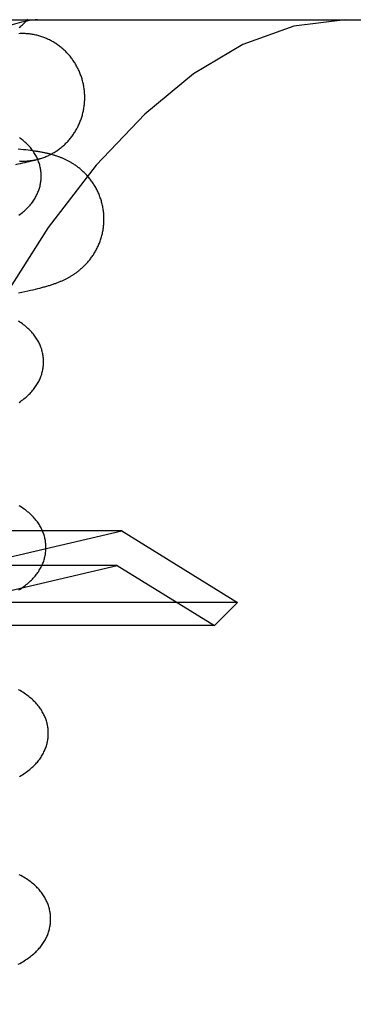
# Model space of a CAD drawing. Header units: inches. Extents: x 0 to 215, y 0 to 139.
# Tile 96 of 115: x 128.292 to 128.394, y 51.373 to 51.674. Entities that reach past the tile are written whole.
import ezdxf

# ---------------------------------------------------------------- set-up
doc = ezdxf.new("R2010")
doc.units = ezdxf.units.IN
doc.header["$LTSCALE"] = 11.804375
doc.header["$MEASUREMENT"] = 0
doc.linetypes.add('HIDDEN', pattern=[0.2, 0.1, -0.1])
doc.layers.add('DEFAULT_2', color=8, linetype='HIDDEN')

msp = doc.modelspace()

# ---------------------------------------------------------------- linework, layer by layer
at = {"layer": 'DEFAULT_2', "color": 8, "linetype": 'HIDDEN'}
for p, q in [((128.10155, 51.67428), (128.4371, 51.67428)), ((128.2921, 51.63461), (128.29128, 51.63469)), ((128.29287, 51.63453), (128.2921, 51.63461)), ((128.29361, 51.63445), (128.29287, 51.63453)), ((128.29431, 51.63437), (128.29361, 51.63445)), ((128.29498, 51.63429), (128.29431, 51.63437)), ((128.29561, 51.6342), (128.29498, 51.63429)), ((128.29652, 51.5919), (128.29722, 51.59207)), ((128.29722, 51.59207), (128.29788, 51.59224)), ((128.29134, 51.5908), (128.29235, 51.591)), ((128.29235, 51.591), (128.29329, 51.59119)), ((128.29329, 51.59119), (128.29417, 51.59138)), ((128.29417, 51.59138), (128.295, 51.59156)), ((128.295, 51.59156), (128.29578, 51.59173)), ((128.29578, 51.59173), (128.29652, 51.5919)), ((128.32284, 51.51803), (128.06757, 51.51803)), ((128.28848, 51.50997), (128.32284, 51.51803)), ((128.32284, 51.51803), (128.35821, 51.4961)), ((128.32146, 51.50743), (128.06896, 51.50743)), ((128.28848, 51.4997), (128.32146, 51.50743)), ((128.32146, 51.50743), (128.35113, 51.48903)), ((128.35821, 51.4961), (128.03221, 51.4961)), ((128.35113, 51.48903), (128.35821, 51.4961)), ((128.35113, 51.48903), (128.03928, 51.48903))]:
    msp.add_line(p, q, dxfattribs=at)
for points in [[(128.39104, 51.67428), (128.37537, 51.67235), (128.35986, 51.66671), (128.34476, 51.65771), (128.32986, 51.64545), (128.31502, 51.62977), (128.30044, 51.61076), (128.28617, 51.58827), (128.27246, 51.56248), (128.25946, 51.53349), (128.24738, 51.50154), (128.23636, 51.46687), (128.22653, 51.42976), (128.21803, 51.39052), (128.21094, 51.34948), (128.20535, 51.30697), (128.20131, 51.26336), (128.19887, 51.21902), (128.19806, 51.17428)], [(128.29711, 51.67428), (128.29641, 51.67425), (128.29557, 51.67416), (128.2946, 51.674), (128.29349, 51.67378), (128.29225, 51.6735), (128.29088, 51.67315), (128.28937, 51.67273), (128.28774, 51.67225), (128.28597, 51.6717), (128.28408, 51.67109), (128.28206, 51.67041), (128.27991, 51.66966)], [(128.29158, 51.67193), (128.29192, 51.67221), (128.29225, 51.67248), (128.29256, 51.67276), (128.29287, 51.67304), (128.29316, 51.67333), (128.29344, 51.67361), (128.29372, 51.6739), (128.29398, 51.67419), (128.29423, 51.67448)], [(128.31153, 51.65165), (128.31151, 51.65198), (128.31148, 51.65231), (128.31145, 51.65264), (128.31141, 51.65296), (128.31137, 51.65329), (128.31132, 51.65362), (128.31126, 51.65394), (128.3112, 51.65426), (128.31114, 51.65459), (128.31107, 51.65491), (128.31099, 51.65523), (128.31091, 51.65555), (128.31083, 51.65587), (128.31074, 51.65618), (128.31064, 51.6565), (128.31054, 51.65681), (128.31043, 51.65712), (128.31032, 51.65743), (128.31021, 51.65774), (128.31009, 51.65804), (128.30996, 51.65834), (128.30983, 51.65864), (128.30969, 51.65894), (128.30955, 51.65924), (128.3094, 51.65953), (128.30925, 51.65982), (128.3091, 51.66011), (128.30894, 51.6604), (128.30877, 51.66068), (128.3086, 51.66096), (128.30843, 51.66124), (128.30825, 51.66151), (128.30807, 51.66178), (128.30788, 51.66205), (128.30769, 51.66231), (128.30749, 51.66257), (128.30729, 51.66283), (128.30709, 51.66309), (128.30688, 51.66334), (128.30667, 51.66358), (128.30645, 51.66383), (128.30623, 51.66407), (128.30601, 51.6643), (128.30578, 51.66453), (128.30555, 51.66476), (128.30531, 51.66498), (128.30507, 51.6652), (128.30483, 51.66542), (128.30458, 51.66563), (128.30433, 51.66584), (128.30408, 51.66604), (128.30383, 51.66624), (128.30357, 51.66643), (128.3033, 51.66662), (128.30304, 51.6668), (128.30277, 51.66698), (128.3025, 51.66716), (128.30222, 51.66733), (128.30195, 51.66749), (128.30167, 51.66765), (128.30138, 51.66781), (128.3011, 51.66796), (128.30081, 51.6681), (128.30052, 51.66825), (128.30023, 51.66838), (128.29994, 51.66851), (128.29964, 51.66864), (128.29934, 51.66876), (128.29904, 51.66887), (128.29874, 51.66898), (128.29844, 51.66909), (128.29813, 51.66919), (128.29783, 51.66928), (128.29752, 51.66937), (128.29721, 51.66945), (128.2969, 51.66953), (128.29659, 51.6696), (128.29627, 51.66967), (128.29596, 51.66973), (128.29564, 51.66979), (128.29533, 51.66984), (128.29501, 51.66988), (128.29469, 51.66992), (128.29438, 51.66996), (128.29406, 51.66999), (128.29374, 51.67001), (128.29342, 51.67003), (128.2931, 51.67004), (128.29278, 51.67005), (128.29246, 51.67005), (128.29214, 51.67004), (128.29182, 51.67003), (128.2915, 51.67002)], [(128.29793, 51.63181), (128.29817, 51.63188), (128.29847, 51.63198), (128.29878, 51.63208), (128.29908, 51.63219), (128.29938, 51.6323), (128.29968, 51.63242), (128.29997, 51.63255), (128.30026, 51.63268), (128.30056, 51.63281), (128.30085, 51.63295), (128.30113, 51.63309), (128.30142, 51.63324), (128.3017, 51.6334), (128.30198, 51.63356), (128.30225, 51.63372), (128.30253, 51.63389), (128.3028, 51.63406), (128.30307, 51.63424), (128.30333, 51.63442), (128.3036, 51.63461), (128.30385, 51.6348), (128.30411, 51.635), (128.30436, 51.6352), (128.30461, 51.63541), (128.30486, 51.63562), (128.3051, 51.63583), (128.30534, 51.63605), (128.30557, 51.63627), (128.30581, 51.6365), (128.30603, 51.63673), (128.30626, 51.63696), (128.30648, 51.6372), (128.30669, 51.63744), (128.30691, 51.63769), (128.30711, 51.63794), (128.30732, 51.63819), (128.30752, 51.63845), (128.30771, 51.63871), (128.3079, 51.63897), (128.30809, 51.63924), (128.30827, 51.6395), (128.30845, 51.63978), (128.30862, 51.64005), (128.30879, 51.64033), (128.30896, 51.64061), (128.30912, 51.6409), (128.30927, 51.64119), (128.30942, 51.64148), (128.30957, 51.64177), (128.30971, 51.64207), (128.30984, 51.64236), (128.30997, 51.64266), (128.3101, 51.64297), (128.31022, 51.64327), (128.31034, 51.64358), (128.31045, 51.64389), (128.31055, 51.6442), (128.31065, 51.64451), (128.31075, 51.64482), (128.31084, 51.64514), (128.31092, 51.64545), (128.311, 51.64577), (128.31108, 51.64609), (128.31115, 51.64641), (128.31121, 51.64674), (128.31127, 51.64706), (128.31132, 51.64738), (128.31137, 51.64771), (128.31141, 51.64804), (128.31145, 51.64836), (128.31148, 51.64869), (128.31151, 51.64902), (128.31153, 51.64935), (128.31155, 51.64968), (128.31156, 51.65001), (128.31156, 51.65033), (128.31156, 51.65066), (128.31156, 51.65099), (128.31155, 51.65132), (128.31153, 51.65165)], [(128.29828, 51.62662), (128.29827, 51.62691), (128.29826, 51.62724), (128.29823, 51.62758), (128.2982, 51.62792), (128.29815, 51.62825), (128.2981, 51.62858), (128.29804, 51.62891), (128.29797, 51.62925), (128.2979, 51.62957), (128.29781, 51.6299), (128.29771, 51.63023), (128.29761, 51.63055), (128.2975, 51.63088), (128.29738, 51.6312), (128.29725, 51.63151), (128.29711, 51.63183), (128.29696, 51.63215), (128.2968, 51.63246), (128.29664, 51.63277), (128.29646, 51.63308), (128.29628, 51.63339), (128.29608, 51.63369), (128.29588, 51.63399), (128.29567, 51.6343), (128.29545, 51.63459), (128.29522, 51.63489), (128.29498, 51.63518), (128.29473, 51.63547), (128.29447, 51.63576), (128.2942, 51.63604), (128.29392, 51.63632), (128.29362, 51.6366), (128.29332, 51.63688), (128.29301, 51.63715), (128.29269, 51.63742), (128.29236, 51.63769), (128.29201, 51.63795), (128.29165, 51.63821)], [(128.29058, 51.63004), (128.29129, 51.63018), (128.292, 51.63033), (128.29269, 51.63048), (128.29336, 51.63063), (128.29402, 51.63078), (128.29465, 51.63094), (128.29527, 51.63109), (128.29586, 51.63124), (128.29642, 51.63139), (128.29696, 51.63153), (128.29746, 51.63167), (128.29793, 51.63181)], [(128.29154, 51.63109), (128.29186, 51.63107), (128.29218, 51.63106), (128.2925, 51.63105), (128.29282, 51.63105), (128.29314, 51.63106), (128.29346, 51.63107), (128.29377, 51.63108), (128.29409, 51.6311), (128.29441, 51.63113), (128.29473, 51.63116), (128.29505, 51.6312), (128.29536, 51.63124), (128.29568, 51.63129), (128.296, 51.63135), (128.29631, 51.63141), (128.29662, 51.63147), (128.29693, 51.63154), (128.29724, 51.63162), (128.29755, 51.6317), (128.29786, 51.63179)], [(128.3174, 51.61444), (128.31738, 51.61476), (128.31735, 51.61511), (128.31732, 51.61546), (128.31728, 51.6158), (128.31723, 51.61615), (128.31718, 51.61649), (128.31712, 51.61683), (128.31705, 51.61717), (128.31698, 51.61751), (128.31691, 51.61785), (128.31682, 51.61819), (128.31673, 51.61853), (128.31664, 51.61886), (128.31654, 51.61919), (128.31643, 51.61952), (128.31632, 51.61985), (128.3162, 51.62017), (128.31608, 51.6205), (128.31595, 51.62082), (128.31582, 51.62113), (128.31568, 51.62145), (128.31554, 51.62176), (128.31539, 51.62207), (128.31523, 51.62238), (128.31507, 51.62268), (128.31491, 51.62298), (128.31474, 51.62327), (128.31457, 51.62356), (128.31439, 51.62385), (128.31421, 51.62413), (128.31403, 51.62441), (128.31384, 51.62469), (128.31365, 51.62496), (128.31345, 51.62522), (128.31325, 51.62548), (128.31305, 51.62574), (128.31284, 51.62599), (128.31263, 51.62624), (128.31242, 51.62648), (128.31221, 51.62672), (128.312, 51.62695), (128.31178, 51.62717), (128.31156, 51.62739), (128.31135, 51.62761), (128.31113, 51.62782), (128.31091, 51.62802), (128.31069, 51.62822), (128.31047, 51.62841), (128.31025, 51.6286), (128.31003, 51.62878), (128.3098, 51.62896), (128.30958, 51.62913), (128.30936, 51.6293), (128.30914, 51.62946), (128.30892, 51.62962), (128.3087, 51.62977), (128.30848, 51.62992), (128.30827, 51.63007), (128.30805, 51.63021), (128.30783, 51.63034), (128.30762, 51.63047), (128.30741, 51.6306), (128.3072, 51.63072), (128.307, 51.63084), (128.30679, 51.63095), (128.30659, 51.63106), (128.30638, 51.63117), (128.30618, 51.63127), (128.30598, 51.63137), (128.30578, 51.63147), (128.30557, 51.63157), (128.30537, 51.63166), (128.30517, 51.63175), (128.30497, 51.63184), (128.30477, 51.63193), (128.30456, 51.63201), (128.30436, 51.6321), (128.30415, 51.63218), (128.30394, 51.63226), (128.30373, 51.63234), (128.30352, 51.63241), (128.30331, 51.63249), (128.3031, 51.63256), (128.30288, 51.63263), (128.30267, 51.6327), (128.30245, 51.63277), (128.30223, 51.63284), (128.302, 51.63291), (128.30177, 51.63298), (128.30154, 51.63304), (128.30131, 51.63311), (128.30107, 51.63317), (128.30084, 51.63323), (128.3006, 51.63329), (128.30036, 51.63335), (128.30012, 51.6334), (128.29987, 51.63346), (128.29963, 51.63351), (128.29938, 51.63356), (128.29914, 51.63362), (128.29889, 51.63367), (128.29863, 51.63371), (128.29838, 51.63376), (128.29812, 51.63381), (128.29786, 51.63386), (128.2976, 51.6339), (128.29733, 51.63394), (128.29706, 51.63399), (128.29679, 51.63403), (128.2965, 51.63408), (128.29621, 51.63412), (128.29561, 51.6342)], [(128.29146, 51.61451), (128.29183, 51.61478), (128.29219, 51.61505), (128.29253, 51.61533), (128.29287, 51.61561), (128.29319, 51.61588), (128.2935, 51.61617), (128.2938, 51.61645), (128.29409, 51.61674), (128.29436, 51.61703), (128.29463, 51.61732), (128.29489, 51.61762), (128.29514, 51.61791), (128.29537, 51.61821), (128.2956, 51.61851), (128.29581, 51.61881), (128.29601, 51.61911), (128.29621, 51.61941), (128.29639, 51.61971), (128.29656, 51.62001), (128.29673, 51.62031), (128.29688, 51.62061), (128.29703, 51.62092), (128.29717, 51.62123), (128.2973, 51.62154), (128.29743, 51.62185), (128.29754, 51.62216), (128.29765, 51.62248), (128.29774, 51.62279), (128.29783, 51.62311), (128.29792, 51.62343), (128.29799, 51.62375), (128.29806, 51.62407), (128.29811, 51.62439), (128.29816, 51.62472), (128.2982, 51.62504), (128.29823, 51.62537), (128.29826, 51.62569), (128.29827, 51.62602), (128.29828, 51.62634), (128.29828, 51.62662)], [(128.29788, 51.59224), (128.2982, 51.59232), (128.29851, 51.5924), (128.29882, 51.59248), (128.29912, 51.59257), (128.29941, 51.59265), (128.2997, 51.59273), (128.29999, 51.59281), (128.30027, 51.5929), (128.30055, 51.59298), (128.30083, 51.59306), (128.30109, 51.59315), (128.30136, 51.59323), (128.30162, 51.59332), (128.30188, 51.59341), (128.30213, 51.59349), (128.30237, 51.59358), (128.30262, 51.59367), (128.30285, 51.59375), (128.30309, 51.59384), (128.30331, 51.59393), (128.30354, 51.59402), (128.30376, 51.59411), (128.30398, 51.5942), (128.3042, 51.59429), (128.30441, 51.59438), (128.30463, 51.59447), (128.30484, 51.59457), (128.30505, 51.59467), (128.30526, 51.59477), (128.30547, 51.59486), (128.30567, 51.59496), (128.30587, 51.59507), (128.30607, 51.59517), (128.30627, 51.59527), (128.30646, 51.59538), (128.30666, 51.59548), (128.30685, 51.59559), (128.30705, 51.5957), (128.30724, 51.59581), (128.30743, 51.59593), (128.30762, 51.59604), (128.30781, 51.59616), (128.30799, 51.59628), (128.30818, 51.59641), (128.30837, 51.59653), (128.30856, 51.59666), (128.30875, 51.5968), (128.30895, 51.59693), (128.30914, 51.59707), (128.30933, 51.59722), (128.30952, 51.59736), (128.30972, 51.59752), (128.30991, 51.59767), (128.31011, 51.59784), (128.31031, 51.59801), (128.31052, 51.59818), (128.31072, 51.59836), (128.31092, 51.59854), (128.31112, 51.59873), (128.31132, 51.59892), (128.31152, 51.59912), (128.31172, 51.59932), (128.31192, 51.59953), (128.31212, 51.59974), (128.31232, 51.59996), (128.31251, 51.60018), (128.31271, 51.60041), (128.3129, 51.60064), (128.31309, 51.60088), (128.31328, 51.60113), (128.31347, 51.60137), (128.31366, 51.60163), (128.31384, 51.60189), (128.31402, 51.60215), (128.3142, 51.60242), (128.31438, 51.6027), (128.31455, 51.60298), (128.31472, 51.60326), (128.31488, 51.60354), (128.31504, 51.60384), (128.3152, 51.60413), (128.31535, 51.60443), (128.3155, 51.60473), (128.31564, 51.60504), (128.31578, 51.60535), (128.31591, 51.60566), (128.31604, 51.60598), (128.31616, 51.6063), (128.31628, 51.60662), (128.3164, 51.60694), (128.3165, 51.60727), (128.3166, 51.6076), (128.3167, 51.60793), (128.31679, 51.60826), (128.31688, 51.6086), (128.31695, 51.60894), (128.31703, 51.60928), (128.3171, 51.60962), (128.31716, 51.60996), (128.31721, 51.6103), (128.31726, 51.61065), (128.3173, 51.61099), (128.31734, 51.61134), (128.31737, 51.61168), (128.3174, 51.61203), (128.31742, 51.61238), (128.31743, 51.61273), (128.31744, 51.61308), (128.31744, 51.61343), (128.31743, 51.61377), (128.31742, 51.61412), (128.3174, 51.61444)], [(128.299, 51.56983), (128.29899, 51.57012), (128.29898, 51.57046), (128.29895, 51.57079), (128.29892, 51.57113), (128.29887, 51.57147), (128.29882, 51.5718), (128.29876, 51.57214), (128.29869, 51.57247), (128.29861, 51.5728), (128.29852, 51.57313), (128.29843, 51.57346), (128.29832, 51.57378), (128.29821, 51.57411), (128.29809, 51.57443), (128.29796, 51.57475), (128.29782, 51.57506), (128.29767, 51.57538), (128.29751, 51.57569), (128.29734, 51.576), (128.29717, 51.57631), (128.29698, 51.57662), (128.29679, 51.57693), (128.29658, 51.57723), (128.29637, 51.57753), (128.29614, 51.57783), (128.2959, 51.57814), (128.29565, 51.57844), (128.29539, 51.57874), (128.29512, 51.57903), (128.29484, 51.57933), (128.29454, 51.57962), (128.29424, 51.57991), (128.29392, 51.58019), (128.2936, 51.58047), (128.29326, 51.58075), (128.29291, 51.58103), (128.29254, 51.5813), (128.29216, 51.58157), (128.29177, 51.58184), (128.29136, 51.58211)], [(128.29153, 51.55727), (128.29192, 51.55754), (128.2923, 51.55781), (128.29267, 51.55808), (128.29302, 51.55835), (128.29336, 51.55862), (128.29368, 51.5589), (128.294, 51.55918), (128.2943, 51.55946), (128.2946, 51.55974), (128.29488, 51.56002), (128.29515, 51.56031), (128.29542, 51.5606), (128.29567, 51.5609), (128.29591, 51.56119), (128.29614, 51.56149), (128.29637, 51.56179), (128.29658, 51.56209), (128.29679, 51.5624), (128.29698, 51.56271), (128.29717, 51.56302), (128.29735, 51.56333), (128.29751, 51.56364), (128.29767, 51.56396), (128.29782, 51.56428), (128.29796, 51.56459), (128.29809, 51.56491), (128.29821, 51.56524), (128.29832, 51.56556), (128.29843, 51.56588), (128.29852, 51.56621), (128.29861, 51.56654), (128.29869, 51.56687), (128.29876, 51.5672), (128.29882, 51.56753), (128.29887, 51.56787), (128.29892, 51.5682), (128.29895, 51.56854), (128.29898, 51.56887), (128.29899, 51.56921), (128.299, 51.56954), (128.299, 51.56983)], [(128.29972, 51.51304), (128.29971, 51.51333), (128.2997, 51.51366), (128.29967, 51.514), (128.29964, 51.51433), (128.2996, 51.51467), (128.29954, 51.515), (128.29948, 51.51533), (128.29941, 51.51566), (128.29934, 51.51599), (128.29925, 51.51632), (128.29915, 51.51665), (128.29905, 51.51697), (128.29894, 51.51729), (128.29882, 51.51761), (128.29869, 51.51793), (128.29855, 51.51825), (128.2984, 51.51856), (128.29824, 51.51887), (128.29808, 51.51919), (128.2979, 51.51949), (128.29772, 51.5198), (128.29753, 51.52011), (128.29732, 51.52041), (128.29711, 51.52071), (128.29689, 51.52101), (128.29666, 51.5213), (128.29642, 51.5216), (128.29617, 51.52189), (128.29591, 51.52217), (128.29564, 51.52246), (128.29536, 51.52274), (128.29507, 51.52301), (128.29477, 51.52329), (128.29446, 51.52356), (128.29413, 51.52383), (128.2938, 51.5241), (128.29345, 51.52437), (128.2931, 51.52463), (128.29272, 51.52489), (128.29234, 51.52515), (128.29194, 51.52541), (128.29152, 51.52566)], [(128.29141, 51.49994), (128.29184, 51.50021), (128.29225, 51.50048), (128.29264, 51.50075), (128.29302, 51.50101), (128.29339, 51.50128), (128.29374, 51.50156), (128.29408, 51.50183), (128.2944, 51.50211), (128.29472, 51.50238), (128.29502, 51.50267), (128.29532, 51.50295), (128.2956, 51.50323), (128.29587, 51.50352), (128.29614, 51.50381), (128.29639, 51.5041), (128.29663, 51.5044), (128.29686, 51.5047), (128.29709, 51.505), (128.2973, 51.5053), (128.29751, 51.50561), (128.2977, 51.50592), (128.29789, 51.50623), (128.29807, 51.50654), (128.29823, 51.50685), (128.29839, 51.50717), (128.29854, 51.50748), (128.29868, 51.5078), (128.29881, 51.50812), (128.29893, 51.50844), (128.29904, 51.50877), (128.29915, 51.50909), (128.29925, 51.50942), (128.29933, 51.50975), (128.29941, 51.51008), (128.29948, 51.51041), (128.29954, 51.51074), (128.29959, 51.51108), (128.29964, 51.51141), (128.29967, 51.51174), (128.2997, 51.51208), (128.29971, 51.51242), (128.29972, 51.51275), (128.29972, 51.51304)], [(128.30044, 51.45625), (128.30043, 51.45653), (128.30042, 51.45687), (128.30039, 51.45721), (128.30036, 51.45754), (128.30032, 51.45788), (128.30026, 51.45821), (128.3002, 51.45854), (128.30013, 51.45887), (128.30006, 51.4592), (128.29997, 51.45953), (128.29987, 51.45985), (128.29977, 51.46018), (128.29966, 51.4605), (128.29954, 51.46082), (128.29941, 51.46114), (128.29927, 51.46146), (128.29912, 51.46177), (128.29896, 51.46208), (128.2988, 51.46239), (128.29862, 51.4627), (128.29844, 51.46301), (128.29825, 51.46332), (128.29804, 51.46362), (128.29783, 51.46392), (128.29761, 51.46422), (128.29738, 51.46451), (128.29714, 51.46481), (128.29689, 51.4651), (128.29663, 51.46538), (128.29636, 51.46567), (128.29608, 51.46595), (128.29579, 51.46623), (128.29549, 51.4665), (128.29517, 51.46677), (128.29485, 51.46704), (128.29452, 51.46731), (128.29417, 51.46758), (128.29381, 51.46784), (128.29344, 51.4681), (128.29306, 51.46836), (128.29266, 51.46862), (128.29224, 51.46887), (128.29181, 51.46913), (128.29135, 51.46939)], [(128.29169, 51.44288), (128.29213, 51.44315), (128.29256, 51.44342), (128.29297, 51.44369), (128.29336, 51.44395), (128.29374, 51.44422), (128.29411, 51.44449), (128.29446, 51.44477), (128.2948, 51.44504), (128.29512, 51.44531), (128.29544, 51.44559), (128.29574, 51.44587), (128.29604, 51.44616), (128.29632, 51.44644), (128.29659, 51.44673), (128.29686, 51.44702), (128.29711, 51.44731), (128.29735, 51.44761), (128.29758, 51.44791), (128.29781, 51.44821), (128.29802, 51.44851), (128.29823, 51.44882), (128.29842, 51.44913), (128.29861, 51.44944), (128.29879, 51.44975), (128.29895, 51.45006), (128.29911, 51.45038), (128.29926, 51.45069), (128.2994, 51.45101), (128.29953, 51.45133), (128.29965, 51.45165), (128.29976, 51.45198), (128.29987, 51.4523), (128.29997, 51.45263), (128.30005, 51.45296), (128.30013, 51.45329), (128.3002, 51.45362), (128.30026, 51.45395), (128.30031, 51.45428), (128.30036, 51.45462), (128.30039, 51.45495), (128.30042, 51.45529), (128.30043, 51.45562), (128.30044, 51.45596), (128.30044, 51.45625)], [(128.30116, 51.39946), (128.30115, 51.39974), (128.30114, 51.40008), (128.30111, 51.40042), (128.30108, 51.40075), (128.30104, 51.40108), (128.30098, 51.40142), (128.30092, 51.40175), (128.30085, 51.40208), (128.30078, 51.40241), (128.30069, 51.40274), (128.3006, 51.40306), (128.30049, 51.40339), (128.30038, 51.40371), (128.30026, 51.40403), (128.30013, 51.40435), (128.29999, 51.40467), (128.29984, 51.40498), (128.29968, 51.40529), (128.29952, 51.4056), (128.29934, 51.40591), (128.29916, 51.40622), (128.29897, 51.40653), (128.29876, 51.40683), (128.29855, 51.40713), (128.29833, 51.40743), (128.2981, 51.40772), (128.29786, 51.40801), (128.29761, 51.4083), (128.29735, 51.40859), (128.29708, 51.40888), (128.2968, 51.40916), (128.29651, 51.40943), (128.29621, 51.40971), (128.29589, 51.40998), (128.29557, 51.41025), (128.29524, 51.41052), (128.29489, 51.41079), (128.29453, 51.41105), (128.29416, 51.41131), (128.29378, 51.41157), (128.29338, 51.41183), (128.29296, 51.41208), (128.29253, 51.41234), (128.29207, 51.4126), (128.2916, 51.41285)], [(128.29127, 51.38546), (128.29176, 51.38572), (128.29222, 51.38599), (128.29267, 51.38625), (128.2931, 51.38651), (128.29351, 51.38678), (128.2939, 51.38704), (128.29428, 51.38731), (128.29465, 51.38757), (128.295, 51.38784), (128.29534, 51.38811), (128.29567, 51.38838), (128.29599, 51.38865), (128.2963, 51.38893), (128.29659, 51.38921), (128.29688, 51.38949), (128.29715, 51.38977), (128.29742, 51.39005), (128.29767, 51.39034), (128.29792, 51.39063), (128.29816, 51.39092), (128.29838, 51.39122), (128.2986, 51.39152), (128.29881, 51.39182), (128.29901, 51.39212), (128.2992, 51.39243), (128.29938, 51.39273), (128.29955, 51.39304), (128.29971, 51.39335), (128.29987, 51.39366), (128.30001, 51.39397), (128.30015, 51.39429), (128.30027, 51.3946), (128.30039, 51.39492), (128.3005, 51.39524), (128.30061, 51.39556), (128.3007, 51.39588), (128.30078, 51.39621), (128.30086, 51.39653), (128.30093, 51.39686), (128.30099, 51.39719), (128.30104, 51.39752), (128.30108, 51.39785), (128.30111, 51.39818), (128.30114, 51.39851), (128.30115, 51.39884), (128.30116, 51.39917), (128.30116, 51.39946)]]:
    msp.add_lwpolyline(points, dxfattribs=at)

doc.saveas('drawing.dxf')
